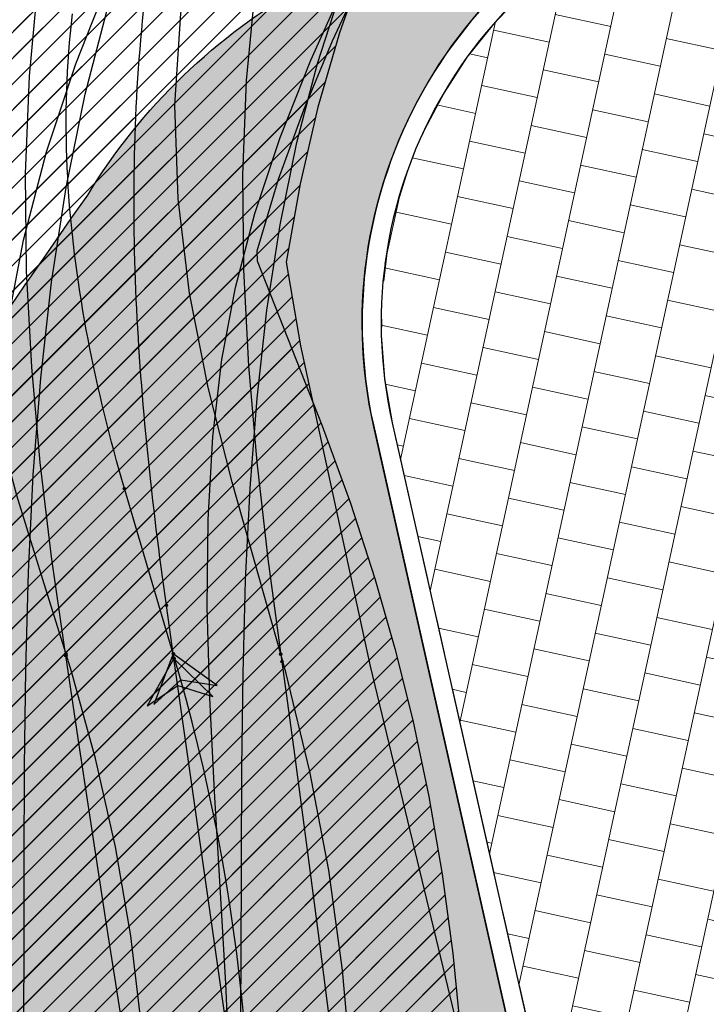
# Model space of a CAD drawing. Header units: metres. Extents: x 147454 to 148962, y 409264 to 410698.
# Tile 26 of 36: x 147503.57 to 147510.82, y 410649.74 to 410660.14. Entities that reach past the tile are written whole.
import ezdxf

# ---------------------------------------------------------------- set-up
doc = ezdxf.new("R2010")
doc.units = ezdxf.units.M
doc.linetypes.add('VH-TROTTOIRBAND_180-200', pattern=[20, 10, -2, 2, -2, 2, -2])
doc.layers.get('0').update_dxf_attribs({"color": 151})
doc.layers.get('Defpoints').update_dxf_attribs({"color": 171})
doc.layers.add('B-WE-VH-VERHARDING_TEGEL-A-500', color=252, linetype='Continuous', lineweight=18)
for name, color, linetype in [('RIJCURVES', 7, 'Continuous'), ('T-WE-VH-KANTOPSLUITING_TROTTOIRBAND_180 200-G', 210, 'VH-TROTTOIRBAND_180-200'), ('T-WE-VH-KANTVERHARDING-G', 210, 'Continuous'), ('T-WE-VH-VERHARDING-O', 252, 'Continuous')]:
    doc.layers.add(name, color=color, linetype=linetype)
doc.layers.add('T-WE-VH-FASE-1B', color=7, linetype='Continuous', true_color=0x007f00)
pattern_1 = [(45, (0, 0), (-0.1368591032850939, 0.1368591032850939), [])]

# ---------------------------------------------------------------- blocks, each defined once
blk = doc.blocks.new('*U42')
at = {"color": 2, "linetype": 'Continuous', "ltscale": 1.524}
blk.add_circle((0, 0), 0.0127, dxfattribs=at)
blk = doc.blocks.new('*U44')
at = {"color": 2, "linetype": 'Continuous', "ltscale": 1.524}
blk.add_circle((0, 0), 0.0127, dxfattribs=at)
blk = doc.blocks.new('*U49')
at = {"color": 2, "linetype": 'Continuous', "ltscale": 1.524}
blk.add_circle((0, 0), 0.0127, dxfattribs=at)
blk = doc.blocks.new('*U51')
at = {"color": 2, "linetype": 'Continuous', "ltscale": 1.524}
blk.add_circle((0, 0), 0.0127, dxfattribs=at)
blk = doc.blocks.new('*U65')
at = {"color": 4, "linetype": 'Continuous', "ltscale": 1.524, "flags": 128}
blk.add_lwpolyline([(147507.2075674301, 410660.6411591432), (147506.8697637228, 410659.9152574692), (147506.5669232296, 410659.1867294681), (147506.301710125, 410658.4524777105), (147506.0751340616, 410657.6970591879), (147506.0767146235, 410657.5932943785), (147506.7633304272, 410655.8492668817), (147507.0630952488, 410655.0334900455), (147507.3217516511, 410654.2375980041), (147507.533435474, 410653.4969437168), (147507.7217056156, 410652.740068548), (147507.8919462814, 410651.933544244), (147508.0336684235, 410651.1134819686), (147508.1463635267, 410650.2761092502), (147508.2289834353, 410649.4149984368)], dxfattribs=at)
blk = doc.blocks.new('*U89')
at = {"color": 6, "linetype": 'Continuous', "ltscale": 1.524}
blk.add_circle((0, 0), 0.0127, dxfattribs=at)
blk = doc.blocks.new('*U90')
blk.add_hatch(color=4).paths.add_polyline_path([(0, 0), (-0.2051533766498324, -0.535818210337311), (0.08171317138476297, -0.2749913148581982), (0.4644630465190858, -0.3368429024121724)])
at = {"color": 4, "linetype": 'Continuous', "ltscale": 1.524, "flags": 128}
blk.add_lwpolyline([(0, 0), (-0.2051533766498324, -0.535818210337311), (0.08171317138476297, -0.2749913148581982), (0.4644630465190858, -0.3368429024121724)], close=True, dxfattribs=at)
blk = doc.blocks.new('*U91')
at = {"color": 6, "linetype": 'Continuous', "ltscale": 1.524}
blk.add_circle((0, 0), 0.0127, dxfattribs=at)
blk = doc.blocks.new('*U92')
at = {"color": 6, "linetype": 'Continuous', "ltscale": 1.524}
blk.add_circle((0, 0), 0.0127, dxfattribs=at)
blk = doc.blocks.new('*U93')
at = {"color": 6, "linetype": 'Continuous', "ltscale": 1.524}
blk.add_circle((0, 0), 0.0127, dxfattribs=at)
blk = doc.blocks.new('*U8')
at = {"transparency": 33554585}
h = blk.add_hatch(dxfattribs=at)
h.set_pattern_fill('LINE', color=3, scale=0.06096, angle=45, style=0)
h.set_pattern_definition(pattern_1)
h.paths.add_polyline_path([(147499.4894944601, 410668.8264471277), (147496.5814109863, 410662.241538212), (147495.1608108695, 410658.9359694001), (147493.0984251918, 410654.002131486), (147492.4639210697, 410652.3582245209), (147491.9245652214, 410650.7830285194), (147491.4280813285, 410649.1300281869), (147491.0090924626, 410647.5240356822), (147490.6610398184, 410646.0153483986), (147490.3427276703, 410644.4453430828), (147490.2232472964, 410643.6604558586), (147490.1586707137, 410642.8840169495), (147490.1558628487, 410642.5045203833), (147490.174560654, 410642.1350098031), (147490.2691010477, 410641.4360032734), (147490.4248718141, 410640.8031176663), (147490.6225492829, 410640.2447628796), (147490.8560202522, 410639.7386537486), (147491.1329236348, 410639.2572582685), (147491.4526968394, 410638.8019039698), (147491.8117633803, 410638.3780449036), (147492.2079012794, 410637.9885249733), (147492.6371212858, 410637.6375984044), (147493.0935528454, 410637.3292786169), (147493.5578264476, 410637.0730144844), (147494.0589922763, 410636.8524109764), (147494.5770718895, 410636.6789027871), (147495.1051365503, 410636.5542100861), (147495.6441904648, 410636.4779073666), (147496.1869807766, 410636.4512523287), (147496.7289985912, 410636.4744137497), (147497.2657348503, 410636.547001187), (147497.7927480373, 410636.6682162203), (147498.3056843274, 410636.8369117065), (147498.800275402, 410637.0516324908), (147499.277451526, 410637.3134647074), (147499.7229324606, 410637.6143154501), (147500.1384627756, 410637.9541287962), (147500.5015161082, 410638.3095868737), (147500.8487973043, 410638.7161320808), (147501.1587406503, 410639.1547249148), (147501.4358937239, 410639.6371905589), (147501.8944898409, 410640.6012479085), (147502.1468418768, 410641.2062985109), (147502.3681689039, 410641.7965814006), (147502.5754694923, 410642.4171849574), (147502.7587597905, 410643.042420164), (147502.9213257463, 410643.6843988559), (147503.0617424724, 410644.3433878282), (147503.1787553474, 410645.0195571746), (147503.2721645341, 410645.725099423), (147503.342403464, 410646.5125134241), (147503.378102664, 410647.2638886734), (147503.3866363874, 410648.0672153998), (147503.3578006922, 410648.8815796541), (147502.9262857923, 410652.3067258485), (147502.7372511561, 410654.0890467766), (147502.7187536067, 410654.4966543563), (147502.7194051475, 410654.9685935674), (147502.7422828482, 410655.4431574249), (147502.9047807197, 410656.7536601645), (147502.6264976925, 410661.4421732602), (147502.6374052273, 410661.953971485), (147502.6796415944, 410662.4469759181), (147502.7505763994, 410662.9189136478), (147502.8491190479, 410663.3786763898), (147502.9759419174, 410663.8294806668), (147503.1304932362, 410664.2705162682), (147503.3124199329, 410664.7007392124), (147503.5212416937, 410665.1185849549), (147503.7559130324, 410665.5215713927), (147504.0154715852, 410665.9083285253), (147504.2989944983, 410666.2776525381), (147504.6056486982, 410666.6283903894), (147504.9353649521, 410666.9599552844), (147507.7744675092, 410669.4205150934), (147510.4920164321, 410671.8336222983), (147513.0816973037, 410674.2382104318), (147515.6880007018, 410676.7576512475), (147516.9770344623, 410678.0339235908), (147519.3533441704, 410680.7268292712), (147521.7086286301, 410683.3559188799), (147524.1472912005, 410686.0192231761), (147526.6150106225, 410688.6554780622), (147529.1115535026, 410691.2644377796), (147531.6364773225, 410693.8456691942), (147534.1154873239, 410696.3256499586), (147535.9113760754, 410698.0896138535), (147537.7462760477, 410696.3188394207), (147530.3593827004, 410688.663681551), (147527.8911149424, 410686.0684078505), (147525.451493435, 410683.446165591), (147523.0409223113, 410680.7973984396), (147520.7121399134, 410678.18201775), (147518.376451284, 410675.5010661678), (147516.0626467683, 410672.7860252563), (147512.7171342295, 410668.7516004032), (147511.6810338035, 410667.4569370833), (147510.6492457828, 410666.106732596), (147509.6788460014, 410664.7589275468), (147508.7885911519, 410663.4257960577), (147507.9613837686, 410662.0604908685), (147507.5738725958, 410661.3583196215), (147507.2075674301, 410660.6411591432), (147506.8697637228, 410659.9152574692), (147506.5669232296, 410659.1867294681), (147506.301710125, 410658.4524777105), (147506.0751340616, 410657.6970591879), (147506.0767146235, 410657.5932943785), (147506.7633304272, 410655.8492668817), (147507.0630952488, 410655.0334900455), (147507.3217516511, 410654.2375980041), (147507.533435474, 410653.4969437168), (147507.7217056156, 410652.740068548), (147507.8919462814, 410651.933544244), (147508.0336684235, 410651.1134819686), (147508.1463635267, 410650.2761092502), (147508.2289834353, 410649.4149984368), (147508.2796593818, 410648.5151812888), (147508.3030170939, 410647.3580041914), (147508.6381174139, 410646.4696948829), (147508.7933040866, 410645.9759542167), (147508.9309460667, 410645.4677628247), (147509.1374923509, 410644.4769801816), (147509.2638488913, 410643.5036483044), (147509.3170801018, 410642.4862860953), (147509.3126264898, 410641.9555140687), (147509.2884249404, 410641.4459531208), (147509.2407547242, 410640.9015239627), (147509.1703479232, 410640.3600147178), (147509.0769384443, 410639.8205885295), (147508.8467648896, 410638.8409492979), (147508.5884641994, 410638.0143821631), (147508.2745642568, 410637.2033805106), (147507.9341227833, 410636.4683426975), (147507.5145118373, 410635.6974278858), (147506.9903133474, 410634.8785628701), (147506.6501132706, 410634.4109646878), (147506.2785659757, 410633.9457639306), (147505.8861093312, 410633.4980915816), (147505.4737852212, 410633.0686874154), (147505.0535090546, 410632.6691632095), (147504.6386490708, 410632.3074930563), (147504.1727289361, 410631.9360787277), (147503.690401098, 410631.5863790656), (147503.1926082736, 410631.2592514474), (147502.6806661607, 410630.9551266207), (147502.2244861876, 410630.7100019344), (147501.6900309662, 410630.4517416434), (147501.1443968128, 410630.2178750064), (147500.588582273, 410630.0092082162), (147500.0238029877, 410629.8260498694), (147499.4512455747, 410629.6687432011), (147498.8720484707, 410629.5378618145), (147498.2875049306, 410629.4333015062), (147497.69875622, 410629.355769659), (147497.1070985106, 410629.3050021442), (147496.5137456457, 410629.2813314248), (147495.9199495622, 410629.2847967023), (147495.3269476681, 410629.3151878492), (147494.7360131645, 410629.3728608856), (147494.1483453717, 410629.4572192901), (147493.5652255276, 410629.5684433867), (147492.987850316, 410629.7061029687), (147492.3750494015, 410629.8832359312), (147491.8113987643, 410630.0755527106), (147491.257436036, 410630.2935028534), (147490.7142113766, 410630.5363047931), (147490.1830362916, 410630.8037888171), (147489.6997246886, 410631.0743544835), (147489.1942387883, 410631.3877932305), (147488.7038279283, 410631.7236972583), (147488.2296411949, 410632.0815232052), (147487.7726727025, 410632.4604763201), (147487.3795360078, 410632.8162822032), (147486.9737683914, 410633.2480528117), (147486.6243503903, 410633.7293285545), (147486.3394538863, 410634.2569672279), (147486.2240465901, 410634.5371624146), (147486.1281916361, 410634.8275941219), (147486.05332404, 410635.1278748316), (147486.0010825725, 410635.4400960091), (147485.974152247, 410635.7665271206), (147485.9762217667, 410636.1063759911), (147486.1666110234, 410638.6118766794), (147486.3110594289, 410640.759822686), (147486.3969363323, 410641.7637152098), (147486.6185131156, 410643.6675017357), (147486.9503429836, 410645.7508079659), (147488.3511950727, 410649.345927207), (147490.3758403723, 410654.4026613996), (147491.7856056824, 410657.7595176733), (147497.1871006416, 410669.9247695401), (147499.4894944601, 410668.8264471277), (147499.4894944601, 410668.8264471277)], flags=16)
h.paths.add_polyline_path([(147536.8288260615, 410697.2042266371), (147536.6958754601, 410697.3295807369), (147536.6830159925, 410697.3410277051), (147536.5946797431, 410697.4165772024), (147536.5025106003, 410697.4873999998), (147536.4067611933, 410697.5533019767), (147536.3834593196, 410697.5682508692), (147536.3359437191, 410697.5942426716), (147536.287024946, 410697.6174861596), (147536.2368618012, 410697.6379058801), (147536.1856171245, 410697.6554355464), (147536.133457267, 410697.6700182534), (147536.0805515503, 410697.6816066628), (147536.0228772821, 410697.6941858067), (147535.9643491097, 410697.701867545), (147535.9053821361, 410697.7045973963), (147535.8463945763, 410697.7023559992), (147535.7878047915, 410697.6951592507), (147535.7300283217, 410697.6830581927), (147535.6734749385, 410697.6661386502), (147535.626505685, 410697.6446103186), (147535.5817421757, 410697.6188070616), (147535.5395724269, 410697.5889525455), (147535.5003619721, 410697.5553055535), (147535.4922047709, 410697.5474835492), (147535.4841883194, 410697.5395173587), (147534.5573261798, 410696.5791300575), (147534.4318784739, 410696.5577334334), (147533.6113104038, 410695.7074561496), (147533.5943836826, 410695.5812949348), (147529.4633785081, 410691.3006949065), (147529.3755348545, 410691.3182858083), (147528.5549713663, 410690.468000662), (147528.5756775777, 410690.3808474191), (147526.9416844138, 410688.6877009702), (147526.9018123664, 410688.6460064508), (147526.8672000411, 410688.5998523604), (147526.8383419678, 410688.5498981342), (147526.8156504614, 410688.4968575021), (147526.7994497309, 410688.4414882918), (147526.7899712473, 410688.384581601), (147526.7873504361, 410688.3269504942), (147526.7916247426, 410688.2694183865), (147526.802733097, 410688.2128072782), (147526.8205167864, 410688.1579260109), (147526.8447217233, 410688.1055587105), (147526.8750020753, 410688.0564535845), (147526.9109252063, 410688.0113122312), (147527.4526554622, 410687.4885142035), (147527.9943857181, 410686.9657161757), (147528.040775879, 410686.9314208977), (147528.09092666, 410686.9029057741), (147528.1441215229, 410686.8805782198), (147528.1996004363, 410686.864757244), (147528.2565707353, 410686.8556688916), (147528.3142184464, 410686.853443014), (147528.3717199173, 410686.8581114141), (147528.4282535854, 410686.869607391), (147528.4830117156, 410686.8877666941), (147528.5352119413, 410686.9123298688), (147528.5841084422, 410686.9429459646), (147528.6290026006, 410686.9791775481), (147528.6692529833, 410687.0205069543), (147530.3032272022, 410688.7136716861), (147530.3910616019, 410688.696077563), (147531.2116314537, 410689.5463565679), (147531.1909281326, 410689.6335191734), (147535.3219309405, 410693.9141214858), (147535.4474104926, 410693.9355235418), (147536.267972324, 410694.7858068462), (147536.2848947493, 410694.9119360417), (147537.2117173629, 410695.8723614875), (147537.2193934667, 410695.8806561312), (147537.2269204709, 410695.8890863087), (147537.2591519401, 410695.9294683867), (147537.2874881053, 410695.9726730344), (147537.3116833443, 410696.0183257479), (147537.3315279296, 410696.0660308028), (147537.3464258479, 410696.1231500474), (147537.3564648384, 410696.1813202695), (147537.3615737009, 410696.2401289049), (147537.3617162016, 410696.2991588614), (147537.3568913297, 410696.3579914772), (147537.3471333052, 410696.4162094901), (147537.3325113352, 410696.4733999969), (147537.3190490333, 410696.5258601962), (147537.3026208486, 410696.5774685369), (147537.2832801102, 410696.6280574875), (147537.2610896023, 410696.6774628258), (147537.23612136, 410696.7255241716), (147537.2084564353, 410696.7720855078), (147537.1326155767, 410696.8760979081), (147537.051435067, 410696.9759985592), (147536.9651374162, 410697.0715136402), (147536.8739591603, 410697.1623813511), (147536.8322210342, 410697.200950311), (147536.8305470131, 410697.2026127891)], is_closed=False, flags=8)
h.paths.add_polyline_path([(147492.8740041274, 410657.0689217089), (147493.0418601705, 410656.9967146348), (147493.0578635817, 410656.9903672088), (147493.1667399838, 410656.9496615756), (147493.2775975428, 410656.9147098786), (147493.3901324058, 410656.8856079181), (147493.4171460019, 410656.8795488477), (147493.4706913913, 410656.8714126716), (147493.5246132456, 410656.8663392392), (147493.5787365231, 410656.8643450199), (147493.6328855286, 410656.8654364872), (147493.6868844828, 410656.8696100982), (147493.740558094, 410656.8768523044), (147493.7990510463, 410656.8847977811), (147493.8566680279, 410656.8976367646), (147493.9130003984, 410656.9152781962), (147493.9676486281, 410656.9375969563), (147494.0202251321, 410656.9644347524), (147494.0703570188, 410656.995601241), (147494.1176887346, 410657.0308753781), (147494.1544372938, 410657.0671951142), (147494.1876487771, 410657.1067751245), (147494.2170353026, 410657.1492723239), (147494.2423421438, 410657.1943183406), (147494.2473251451, 410657.2044619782), (147494.2521265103, 410657.2146928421), (147494.7937811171, 410658.4345401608), (147494.904301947, 410658.4976281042), (147495.3838288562, 410659.5776083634), (147495.3564995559, 410659.7019316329), (147497.7705832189, 410665.1389290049), (147497.8591363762, 410665.1525041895), (147498.3386562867, 410666.232490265), (147498.2893391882, 410666.3072716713), (147499.2442210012, 410668.4578249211), (147499.2673917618, 410668.5106579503), (147499.2840930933, 410668.5658782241), (147499.2940863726, 410668.6226967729), (147499.2972288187, 410668.6803017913), (147499.2934755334, 410668.7378702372), (147499.2828801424, 410668.794579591), (147499.2655940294, 410668.8496196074), (147499.2418641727, 410668.9022038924), (147499.2120296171, 410668.9515811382), (147499.1765166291, 410668.9970458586), (147499.1358326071, 410669.0379484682), (147499.0905588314, 410669.0737045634), (147499.0413421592, 410669.1038032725), (147498.3532644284, 410669.4093167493), (147497.6651866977, 410669.7148302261), (147497.6098532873, 410669.7311528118), (147497.5529676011, 410669.7407565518), (147497.4953424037, 410669.7435042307), (147497.4378010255, 410669.7393565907), (147497.3811655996, 410669.7283728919), (147497.3262453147, 410669.7107100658), (147497.2738248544, 410669.6866204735), (147497.2246531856, 410669.6564482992), (147497.1794328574, 410669.6206246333), (147497.1388099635, 410669.5796613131), (147497.1033649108, 410669.5341436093), (147497.073604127, 410669.4847218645), (147497.0499528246, 410669.4321022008), (147496.0950950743, 410667.2815382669), (147496.0065495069, 410667.2679692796), (147495.5270215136, 410666.1879867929), (147495.5763391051, 410666.1131956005), (147493.1622584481, 410660.6761968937), (147493.0517095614, 410660.6130929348), (147492.5721905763, 410659.5331091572), (147492.5995129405, 410659.4088174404), (147492.0579085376, 410658.1889478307), (147492.0535394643, 410658.1785250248), (147492.0493569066, 410658.1680259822), (147492.0329144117, 410658.119044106), (147492.021098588, 410658.0687453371), (147492.014011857, 410658.0175656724), (147492.0117156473, 410657.9659487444), (147492.017292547, 410657.9071826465), (147492.0277943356, 410657.8490941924), (147492.0431465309, 410657.7920953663), (147492.0632402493, 410657.7365904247), (147492.087932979, 410657.6829730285), (147492.1170495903, 410657.6316234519), (147492.1503835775, 410657.5829058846), (147492.1810071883, 410657.5382348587), (147492.2141252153, 410657.4953804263), (147492.2496301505, 410657.4544817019), (147492.2874067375, 410657.4156714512), (147492.3273323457, 410657.3790756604), (147492.369277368, 410657.3448131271), (147492.4761681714, 410657.2730860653), (147492.586666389, 410657.2070515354), (147492.7004691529, 410657.1468905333), (147492.8172645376, 410657.0927679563), (147492.8696920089, 410657.0708363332), (147492.8718343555, 410657.0698481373)], is_closed=False, flags=8)
at = {"color": 6, "linetype": 'Continuous', "ltscale": 1.524}
blk.add_line((147505.1915337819, 410653.4422501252), (147504.6760422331, 410655.1872345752), dxfattribs=at)
at = {"color": 2, "linetype": 'Continuous', "ltscale": 1.524, "flags": 128}
for points in [[(147504.0586982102, 410653.4388364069), (147503.827230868, 410654.1814720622), (147503.5397495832, 410655.1141699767), (147503.2782068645, 410656.0831712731), (147503.0777082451, 410657.0782993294), (147502.9518388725, 410658.0992319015), (147502.9153458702, 410659.141193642), (147502.9831691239, 410660.1955756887), (147503.1695790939, 410661.2493692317), (147503.4870209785, 410662.284793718), (147503.9446918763, 410663.2792420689), (147504.5469296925, 410664.2056716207), (147505.2567932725, 410665.0324822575), (147505.9705005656, 410665.8256073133), (147506.6854664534, 410666.6108561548), (147507.4007388, 410667.3890570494), (147508.1156563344, 410668.1610564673), (147508.8297851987, 410668.9276629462), (147509.5428623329, 410669.6896170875), (147510.2547486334, 410670.4475789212), (147510.9653920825, 410671.2021259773)], [(147506.3266825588, 410653.4378523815), (147506.099500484, 410654.2477780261), (147505.8137781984, 410655.2554194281), (147505.5590840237, 410656.2542710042), (147505.3636490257, 410657.2535037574), (147505.2418318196, 410658.2495922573), (147505.2073330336, 410659.2373594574), (147505.2729067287, 410660.2083011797), (147505.4495541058, 410661.1501909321), (147505.7455243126, 410662.0469258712), (147506.1651641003, 410662.8787038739), (147506.7076988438, 410663.6226136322), (147507.3676187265, 410664.2910469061), (147508.0515931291, 410664.9685838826), (147508.7338334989, 410665.6535043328), (147509.4153600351, 410666.3450487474), (147510.0969034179, 410667.0424417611), (147510.7789614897, 410667.7449409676), (147511.4618528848, 410668.4518635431)], [(147504.8659934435, 410645.9809122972), (147504.91436201, 410646.6481792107), (147504.9428496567, 410647.6034213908), (147504.9235092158, 410648.5588697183), (147504.8563938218, 410649.5121339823), (147504.7416755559, 410650.460829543), (147504.5796450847, 410651.4025832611), (147504.3707109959, 410652.3350394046), (147504.1153988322, 410653.2558655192), (147504.0588254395, 410653.4384318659)], [(147506.9601382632, 410645.1101014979), (147507.0375495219, 410645.8508796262), (147507.1030655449, 410646.9128441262), (147507.115412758, 410647.9767802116), (147507.0745554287, 410649.0400244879), (147506.9805915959, 410650.0999151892), (147506.8337527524, 410651.1537988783), (147506.6344032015, 410652.1990371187), (147506.3830390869, 410653.2330131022), (147506.3265773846, 410653.4382284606)]]:
    blk.add_lwpolyline(points, dxfattribs=at)
at = {"color": 3, "linetype": 'Continuous', "ltscale": 1.524, "flags": 128}
for points in [[(147503.4533307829, 410646.2802806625), (147503.4962479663, 410646.9952315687), (147503.5146988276, 410647.9094301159), (147503.4981881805, 410648.857680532), (147503.4552463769, 410649.836235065), (147503.3968448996, 410650.8378600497), (147503.3354127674, 410651.8553905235), (147503.284205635, 410652.8813466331), (147503.2565959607, 410653.9075044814), (147503.2652831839, 410654.9244946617), (147503.3214330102, 410655.9215114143), (147503.4337731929, 410656.8862168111), (147503.6089731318, 410657.8137976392), (147503.8539937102, 410658.7444867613), (147504.1631975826, 410659.6772811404), (147504.5288615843, 410660.6052201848)], [(147505.7406647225, 410646.0928548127), (147505.789032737, 410646.894419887), (147505.8096946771, 410647.9050653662), (147505.7920746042, 410648.9291653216), (147505.7471085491, 410649.9562049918), (147505.6875463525, 410650.9782589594), (147505.6265963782, 410651.9876881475), (147505.5772225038, 410652.9767334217), (147505.5514048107, 410653.9371244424), (147505.5593705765, 410654.8597796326), (147505.6088151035, 410655.7346741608), (147505.7041514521, 410656.5509444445), (147505.8486289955, 410657.3128319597), (147506.0551049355, 410658.0947680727), (147506.3220046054, 410658.8984504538), (147506.6441204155, 410659.7148803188), (147507.0157178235, 410660.5373942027)]]:
    blk.add_lwpolyline(points, dxfattribs=at)
at = {"color": 6, "linetype": 'Continuous', "ltscale": 1.524, "flags": 128}
blk.add_lwpolyline([(147504.6760422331, 410655.1872345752), (147504.6479676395, 410655.2848786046), (147504.620370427, 410655.3826586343), (147504.5932637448, 410655.4805757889), (147504.5666608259, 410655.5786310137), (147504.5405749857, 410655.6768250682), (147504.5150196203, 410655.7751585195), (147504.4900082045, 410655.873631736), (147504.4655542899, 410655.9722448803), (147504.4416715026, 410656.0709979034), (147504.4183735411, 410656.1698905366), (147504.395674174, 410656.2689222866), (147504.3735872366, 410656.368092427), (147504.3521266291, 410656.467399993), (147504.3313063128, 410656.5668437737), (147504.3111403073, 410656.6664223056), (147504.2916426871, 410656.7661338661), (147504.272827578, 410656.8659764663), (147504.2547091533, 410656.9659478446), (147504.2373016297, 410657.0660454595), (147504.2206192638, 410657.1662664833), (147504.2046763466, 410657.2666077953), (147504.1894872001, 410657.3670659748), (147504.1750661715, 410657.4676372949), (147504.1614276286, 410657.5683177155), (147504.1485859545, 410657.669102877), (147504.1365555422, 410657.7699880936), (147504.1253507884, 410657.8709683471), (147504.114986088, 410657.9720382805), (147504.1054758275, 410658.0731921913), (147504.0968343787, 410658.1744240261), (147504.089076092, 410658.2757273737), (147504.0822152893, 410658.3770954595), (147504.0762662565, 410658.4785211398), (147504.0712432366, 410658.5799968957), (147504.0671604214, 410658.6815148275), (147504.0640319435, 410658.7830666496), (147504.0618718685, 410658.8846436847), (147504.0606941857, 410658.986236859), (147504.0605127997, 410659.087836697), (147504.0613415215, 410659.1894333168), (147504.0631940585, 410659.2910164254), (147504.0660840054, 410659.3925753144), (147504.0700248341, 410659.4940988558), (147504.0750298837, 410659.595575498), (147504.0811123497, 410659.6969932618), (147504.0882852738, 410659.7983397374), (147504.0965615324, 410659.8996020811), (147504.105953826, 410660.0007670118), (147504.1164746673, 410660.1018208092), (147504.1281363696, 410660.2027493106)], dxfattribs=at)
at = {"color": 6, "linetype": 'Continuous', "ltscale": 1.524}
blk.add_arc((147485.8437910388, 410647.6931033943), 20.18385090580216, 353.9036322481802, 16.54922159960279, dxfattribs=at)
for name, p in [('*U65', (0, 0)), ('*U49', (147504.0586982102, 410653.4388364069)), ('*U42', (147504.0588254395, 410653.4384318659)), ('*U44', (147506.3265773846, 410653.4382284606)), ('*U51', (147506.3266825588, 410653.4378523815)), ('*U90', (147505.1915337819, 410653.4422501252))]:
    blk.add_blockref(name, p)
for name, p, rotation in [('*U92', (147504.6760422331, 410655.1872345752), 106.4578393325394), ('*U93', (147504.6760422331, 410655.1872345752), 106.0409921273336), ('*U89', (147505.1915337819, 410653.4422501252), 106.5492215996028), ('*U91', (147505.1915337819, 410653.4422501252), 106.4578393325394)]:
    blk.add_blockref(name, p, dxfattribs=dict(rotation=rotation))
blk = doc.blocks.new('*U119')
at = {"color": 2, "linetype": 'Continuous', "ltscale": 1.524}
blk.add_circle((0, 0), 0.0127, dxfattribs=at)
blk = doc.blocks.new('*U121')
at = {"color": 2, "linetype": 'Continuous', "ltscale": 1.524}
blk.add_circle((0, 0), 0.0127, dxfattribs=at)
blk = doc.blocks.new('*U126')
at = {"color": 2, "linetype": 'Continuous', "ltscale": 1.524}
blk.add_circle((0, 0), 0.0127, dxfattribs=at)
blk = doc.blocks.new('*U128')
at = {"color": 2, "linetype": 'Continuous', "ltscale": 1.524}
blk.add_circle((0, 0), 0.0127, dxfattribs=at)
blk = doc.blocks.new('*U142')
at = {"color": 4, "linetype": 'Continuous', "ltscale": 1.524, "flags": 128}
blk.add_lwpolyline([(147511.5170483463, 410667.603708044), (147510.5020680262, 410666.3119242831), (147509.5471251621, 410664.9913172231), (147509.0954511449, 410664.3161328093), (147508.6645293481, 410663.6300466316), (147508.2573464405, 410662.9323452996), (147507.8772452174, 410662.2216576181), (147507.5257405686, 410661.4907939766), (147507.2170140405, 410660.758779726), (147506.947671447, 410660.0021881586), (147506.7205382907, 410659.2167041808), (147506.5337731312, 410658.4073320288), (147506.3842009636, 410657.5787522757), (147506.5358701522, 410656.6950239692), (147507.2735984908, 410653.3115747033), (147509.0037262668, 410646.1343518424), (147509.2233203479, 410645.17188438), (147509.4075819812, 410644.2280173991), (147509.5224100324, 410643.2799460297), (147509.5675651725, 410642.3341741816), (147509.5442969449, 410641.3965454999), (147509.4524958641, 410640.4537303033), (147509.2904581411, 410639.509709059), (147509.0644872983, 410638.5877184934)], dxfattribs=at)
blk = doc.blocks.new('*U162')
at = {"color": 6, "linetype": 'Continuous', "ltscale": 1.524}
blk.add_circle((0, 0), 0.0127, dxfattribs=at)
blk = doc.blocks.new('*U163')
blk.add_hatch(color=4).paths.add_polyline_path([(0, 0), (-0.2815769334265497, -0.4999034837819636), (0.04046597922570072, -0.2840066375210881), (0.4099922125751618, -0.4013669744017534)])
at = {"color": 4, "linetype": 'Continuous', "ltscale": 1.524, "flags": 128}
blk.add_lwpolyline([(0, 0), (-0.2815769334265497, -0.4999034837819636), (0.04046597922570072, -0.2840066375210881), (0.4099922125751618, -0.4013669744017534)], close=True, dxfattribs=at)
blk = doc.blocks.new('*U164')
at = {"color": 6, "linetype": 'Continuous', "ltscale": 1.524}
blk.add_circle((0, 0), 0.0127, dxfattribs=at)
blk = doc.blocks.new('*U165')
at = {"color": 6, "linetype": 'Continuous', "ltscale": 1.524}
blk.add_circle((0, 0), 0.0127, dxfattribs=at)
blk = doc.blocks.new('*U166')
at = {"color": 6, "linetype": 'Continuous', "ltscale": 1.524}
blk.add_circle((0, 0), 0.0127, dxfattribs=at)
blk = doc.blocks.new('*U101')
at = {"transparency": 33554585}
h = blk.add_hatch(dxfattribs=at)
h.set_pattern_fill('LINE', color=3, scale=0.06096, angle=45, style=0)
h.set_pattern_definition(pattern_1)
h.paths.add_polyline_path([(147499.4708271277, 410668.7886565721), (147497.1901193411, 410663.9000776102), (147496.4590731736, 410662.2686227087), (147495.7501349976, 410660.6299698), (147495.0622617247, 410658.9817068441), (147494.3999348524, 410657.3350759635), (147493.7566586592, 410655.6741652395), (147493.1380988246, 410654.0137346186), (147491.998330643, 410650.7805861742), (147491.4642703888, 410649.1232004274), (147491.2308265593, 410648.3174182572), (147491.0179468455, 410647.5010050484), (147490.8348343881, 410646.6913111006), (147490.6857375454, 410645.8913682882), (147490.5737810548, 410645.1003665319), (147490.50250771, 410644.32222159), (147490.4746967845, 410643.5600065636), (147490.4926502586, 410642.8173534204), (147490.5579893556, 410642.0983627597), (147490.6715835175, 410641.40729597), (147490.833721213, 410640.7494101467), (147491.0449957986, 410640.1265622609), (147491.306281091, 410639.5418323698), (147491.6172316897, 410639.0020369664), (147491.9722937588, 410638.5123902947), (147492.3633098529, 410638.0750798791), (147492.7854470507, 410637.6881211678), (147493.2270637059, 410637.3557154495), (147493.6855317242, 410637.073525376), (147494.1477623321, 410636.8438836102), (147494.6463696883, 410636.6499868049), (147495.1586095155, 410636.50326033), (147495.6850130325, 410636.4036460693), (147496.2180916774, 410636.3528979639), (147496.7533184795, 410636.3513946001), (147497.2861477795, 410636.3991400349), (147497.8120447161, 410636.4957108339), (147498.3317610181, 410636.6418557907), (147498.8303766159, 410636.8333076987), (147499.3089981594, 410637.0696419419), (147499.7421809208, 410637.3339931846), (147500.1709486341, 410637.6510713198), (147500.5672247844, 410638.0041861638), (147500.9304229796, 410638.3925656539), (147501.2600449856, 410638.8167257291), (147501.556747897, 410639.2729968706), (147501.8257700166, 410639.7595533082), (147502.060010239, 410640.2517593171), (147502.2765314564, 410640.7775983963), (147502.4830931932, 410641.3598980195), (147502.6676070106, 410641.9684915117), (147502.830324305, 410642.5989039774), (147502.9724030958, 410643.2513393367), (147503.0950080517, 410643.9255619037), (147503.2005742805, 410644.6337497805), (147503.2891070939, 410645.378269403), (147503.4118450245, 410646.9378874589), (147503.4691585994, 410648.5082368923), (147503.3292664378, 410653.7409728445), (147503.3432977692, 410655.5162412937), (147503.3835731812, 410656.4526624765), (147503.5011254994, 410657.8674473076), (147503.5067334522, 410660.8593245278), (147503.5361150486, 410661.9098934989), (147503.6410621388, 410662.9616694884), (147503.813430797, 410663.9398351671), (147504.0478630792, 410664.8611441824), (147504.3509287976, 410665.7591947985), (147504.7240263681, 410666.630721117), (147505.1675874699, 410667.4697262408), (147505.4155954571, 410667.8751816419), (147505.6811761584, 410668.2701117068), (147505.9640088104, 410668.6538617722), (147506.2639638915, 410669.0256362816), (147506.5809305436, 410669.3846800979), (147506.9147807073, 410669.7299832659), (147507.2652505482, 410670.060831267), (147507.6202903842, 410670.3667574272), (147510.5289519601, 410672.6199410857), (147511.9655884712, 410673.7602509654), (147514.6826962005, 410675.9929487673), (147517.4288435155, 410678.3471671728), (147518.0908675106, 410678.9665891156), (147518.7179596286, 410679.616730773), (147523.5239581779, 410684.8800370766), (147528.4178941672, 410690.1702107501), (147533.2798153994, 410695.3577555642), (147535.8721986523, 410698.0965246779), (147537.7370846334, 410696.3573581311), (147528.0258517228, 410685.9323730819), (147523.1596433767, 410680.6396027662), (147518.4043337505, 410675.3994846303), (147513.6906245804, 410670.1372042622), (147512.5553021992, 410668.843340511), (147511.5170483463, 410667.603708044), (147510.5020680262, 410666.3119242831), (147509.5471251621, 410664.9913172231), (147509.0954511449, 410664.3161328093), (147508.6645293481, 410663.6300466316), (147508.2573464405, 410662.9323452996), (147507.8772452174, 410662.2216576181), (147507.5257405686, 410661.4907939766), (147507.2170140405, 410660.758779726), (147506.947671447, 410660.0021881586), (147506.7205382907, 410659.2167041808), (147506.5337731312, 410658.4073320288), (147506.3842009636, 410657.5787522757), (147506.5358701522, 410656.6950239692), (147507.2735984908, 410653.3115747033), (147509.0037262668, 410646.1343518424), (147509.2233203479, 410645.17188438), (147509.4075819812, 410644.2280173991), (147509.5224100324, 410643.2799460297), (147509.5675651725, 410642.3341741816), (147509.5442969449, 410641.3965454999), (147509.4524958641, 410640.4537303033), (147509.2904581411, 410639.509709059), (147509.0644872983, 410638.5877184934), (147508.7684128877, 410637.6734122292), (147508.4445796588, 410636.869731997), (147507.9987647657, 410635.9589105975), (147507.7417503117, 410635.503842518), (147507.4614542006, 410635.051286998), (147507.1721788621, 410634.6236507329), (147506.843063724, 410634.177900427), (147506.4868207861, 410633.7363269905), (147506.1036900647, 410633.3017053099), (147505.6940342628, 410632.877358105), (147505.2290378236, 410632.4388216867), (147504.777088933, 410632.0511262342), (147504.307672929, 410631.6846011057), (147503.8220332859, 410631.3396796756), (147503.3210321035, 410631.0172997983), (147502.8565818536, 410630.7461378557), (147502.329510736, 410630.4685634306), (147501.7903719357, 410630.2151087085), (147501.2400853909, 410629.9867735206), (147500.6799777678, 410629.7836168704), (147500.1839002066, 410629.6273954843), (147499.6094509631, 410629.4731733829), (147499.0284919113, 410629.3452723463), (147498.4422420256, 410629.2438991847), (147497.8518888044, 410629.1695204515), (147497.2587070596, 410629.1219010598), (147496.6638999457, 410629.1016858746), (147496.0687308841, 410629.1084125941), (147495.4744430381, 410629.1424052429), (147494.8822764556, 410629.2034541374), (147494.2934593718, 410629.2913984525), (147493.7096921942, 410629.4081953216), (147493.0910670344, 410629.5755352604), (147492.5266660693, 410629.7688669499), (147491.9737733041, 410629.9986633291), (147491.4327433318, 410630.2648329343), (147490.9078315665, 410630.5656302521), (147490.4282306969, 410630.8808734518), (147489.9526159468, 410631.2366794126), (147489.4919841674, 410631.6275039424), (147489.0541503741, 410632.0480060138), (147488.6423990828, 410632.4950988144), (147488.2725183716, 410632.948308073), (147487.9386189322, 410633.4088793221), (147487.6142142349, 410633.9153232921), (147487.3228586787, 410634.4344378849), (147487.0642353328, 410634.9639248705), (147486.8379366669, 410635.5014853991), (147486.6433911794, 410636.0449762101), (147486.4798555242, 410636.5925361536), (147486.3461635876, 410637.1441645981), (147486.2417765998, 410637.6978812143), (147486.1659243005, 410638.2516881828), (147486.1177287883, 410638.8038401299), (147486.0961886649, 410639.3528724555), (147486.1002908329, 410639.899655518), (147486.1291776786, 410640.4429308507), (147486.1818918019, 410640.981363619), (147486.2573925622, 410641.5138299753), (147486.3546607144, 410642.0394110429), (147486.472399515, 410642.5568052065), (147487.5746568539, 410646.4125110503), (147488.1239394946, 410648.2366560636), (147488.6833597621, 410650.0079716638), (147489.2669945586, 410651.7740153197), (147489.8441806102, 410653.4474564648), (147490.4695711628, 410655.1873966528), (147491.1160704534, 410656.9066830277), (147491.4624195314, 410657.6986488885), (147493.7499401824, 410662.5840744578), (147495.2514295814, 410665.8881964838), (147496.0247399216, 410667.525143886), (147497.1871006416, 410669.9247695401), (147499.4708271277, 410668.7886565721), (147499.4708271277, 410668.7886565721)], flags=16)
h.paths.add_polyline_path([(147536.8046416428, 410697.2269414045), (147536.6695687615, 410697.3500057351), (147536.6565155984, 410697.3612313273), (147536.5669014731, 410697.4352605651), (147536.4735357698, 410697.5044983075), (147536.3766743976, 410697.5687547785), (147536.3531205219, 410697.5833033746), (147536.3051677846, 410697.6084795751), (147536.2558590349, 410697.630883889), (147536.2053543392, 410697.6504435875), (147536.1538176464, 410697.6670951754), (147536.1014162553, 410697.6807845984), (147536.0483202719, 410697.6914674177), (147535.9904395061, 410697.7030593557), (147535.9317886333, 410697.709740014), (147535.8727836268, 410697.711462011), (147535.8138429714, 410697.7082131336), (147535.7553846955, 410697.7000164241), (147535.6978234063, 410697.6869300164), (147535.6415673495, 410697.6690467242), (147535.5949727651, 410697.6467190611), (147535.5506566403, 410697.620154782), (147535.5090031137, 410697.5895841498), (147535.4703732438, 410697.555272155), (147535.4623508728, 410697.5473119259), (147535.4544716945, 410697.5392099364), (147534.5441531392, 410696.5631272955), (147534.4190893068, 410696.5395905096), (147533.6131680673, 410695.6754178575), (147533.5983992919, 410695.5489858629), (147529.541131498, 410691.1984320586), (147529.453000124, 410691.2145195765), (147528.6470836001, 410690.3503391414), (147528.6692758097, 410690.2635523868), (147527.0644486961, 410688.5427361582), (147527.0252948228, 410688.5003665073), (147526.9914760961, 410688.4536277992), (147526.9634757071, 410688.4031878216), (147526.9416937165, 410688.3497672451), (147526.9264413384, 410688.2941293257), (147526.917936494, 410688.2370690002), (147526.9163006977, 410688.1794015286), (147526.9215573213, 410688.1219508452), (147526.9336312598, 410688.0655377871), (147526.9523500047, 410688.0109683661), (147526.9774461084, 410687.9590222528), (147527.0085610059, 410687.9104416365), (147527.0452501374, 410687.8659206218), (147527.5958333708, 410687.3524544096), (147528.1464166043, 410686.8389881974), (147528.1933859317, 410686.8054905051), (147528.244016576, 410686.7778363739), (147528.2975851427, 410686.7564209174), (147528.3533262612, 410686.7415501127), (147528.41044352, 410686.7334364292), (147528.468120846, 410686.7321957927), (147528.5255341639, 410686.7378459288), (147528.5818631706, 410686.7503061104), (147528.6363030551, 410686.7693983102), (147528.6880759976, 410686.794849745), (147528.7364422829, 410686.8262967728), (147528.7807108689, 410686.8632900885), (147528.8202492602, 410686.9053011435), (147530.4250571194, 410688.6261353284), (147530.5131792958, 410688.6100444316), (147531.3191022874, 410689.4742188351), (147531.2969128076, 410689.5610150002), (147535.3541781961, 410693.9115710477), (147535.4792737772, 410693.9351138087), (147536.2851886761, 410694.7992923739), (147536.2999537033, 410694.9256922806), (147537.2102320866, 410695.9018123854), (147537.2177653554, 410695.9102369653), (147537.2251472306, 410695.9187945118), (147537.2566840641, 410695.959721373), (147537.2842779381, 410696.0034038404), (147537.3076896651, 410696.049463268), (147537.326716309, 410696.0975004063), (147537.3406361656, 410696.154865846), (147537.3496798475, 410696.2131990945), (147537.3537832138, 410696.2720864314), (147537.3529171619, 410696.3311102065), (147537.3470878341, 410696.3898518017), (147537.336336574, 410696.4478946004), (147537.3207396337, 410696.5048269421), (147537.3063830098, 410696.5570494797), (147537.2890754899, 410696.6083696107), (147537.268873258, 410696.6586207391), (147537.2458418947, 410696.7076397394), (147537.2200561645, 410696.7552674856), (147537.1915997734, 410696.8013493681), (147537.113992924, 410696.9040508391), (147537.0311174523, 410697.0025499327), (147536.9432005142, 410697.0965766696), (147536.8504830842, 410697.1858733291), (147536.8080920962, 410697.22372356), (147536.8063899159, 410697.2253571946)], is_closed=False, flags=8)
h.paths.add_polyline_path([(147492.6171087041, 410657.1579845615), (147492.7834832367, 410657.0824264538), (147492.7993561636, 410657.075759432), (147492.9073945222, 410657.0328789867), (147493.017529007, 410656.9957115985), (147493.1294577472, 410656.9643591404), (147493.1563444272, 410656.9577596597), (147493.2097159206, 410656.9485515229), (147493.2635252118, 410656.9423979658), (147493.3175976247, 410656.9393189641), (147493.3717576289, 410656.9393245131), (147493.4258294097, 410656.9424145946), (147493.4796374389, 410656.9485791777), (147493.5382779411, 410656.9553502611), (147493.5961407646, 410656.967031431), (147493.6528155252, 410656.9835398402), (147493.7079002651, 410657.0047584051), (147493.7610043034, 410657.0305366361), (147493.8117510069, 410657.0606917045), (147493.8597804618, 410657.0950097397), (147493.897249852, 410657.1305853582), (147493.9312482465, 410657.1694915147), (147493.9614809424, 410657.211390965), (147493.9876858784, 410657.2559205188), (147493.99287126, 410657.265962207), (147493.997876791, 410657.2760947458), (147494.5638807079, 410658.4848365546), (147494.6756442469, 410658.5456958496), (147495.1767285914, 410659.6158443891), (147495.1518974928, 410659.7406906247), (147497.6745088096, 410665.1281921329), (147497.7633163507, 410665.1399890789), (147498.2643938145, 410666.210143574), (147498.216586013, 410666.2858987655), (147499.2143949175, 410668.4168741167), (147499.2386203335, 410668.4692319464), (147499.2564254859, 410668.5241062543), (147499.2675559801, 410668.5807130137), (147499.2718527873, 410668.6382434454), (147499.269254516, 410668.6958755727), (147499.2597982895, 410668.7527859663), (147499.2436192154, 410668.8081615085), (147499.2209484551, 410668.8612110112), (147499.1921099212, 410668.9111765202), (147499.1575156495, 410668.9573441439), (147499.117659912, 410668.9990542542), (147499.0731121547, 410669.0357109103), (147499.0245088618, 410669.0667903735), (147498.3426950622, 410669.3860385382), (147497.6608812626, 410669.7052867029), (147497.6058862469, 410669.7227154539), (147497.5492045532, 410669.7334578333), (147497.4916460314, 410669.7373603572), (147497.4340330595, 410669.7343672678), (147497.3771887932, 410669.7245213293), (147497.3219254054, 410669.7079632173), (147497.2690324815, 410669.6849295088), (147497.219265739, 410669.6557493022), (147497.1733362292, 410669.620839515), (147497.1319001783, 410669.5806989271), (147497.0955496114, 410669.5359010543), (147497.0648038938, 410669.4870859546), (147497.0401023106, 410669.4349510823), (147496.0423172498, 410667.3039645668), (147495.9535174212, 410667.2921736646), (147495.4524319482, 410666.2220229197), (147495.5002400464, 410666.1462579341), (147492.9776317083, 410660.7587550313), (147492.865839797, 410660.6978802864), (147492.3647633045, 410659.6277280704), (147492.389588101, 410659.5029135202), (147491.823633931, 410658.2941484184), (147491.8190567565, 410658.2838153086), (147491.8146645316, 410658.2734022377), (147491.7972432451, 410658.2247598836), (147491.7844212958, 410658.1747081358), (147491.7763098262, 410658.12368085), (147491.7729791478, 410658.0721203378), (147491.7773766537, 410658.0132542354), (147491.7867116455, 410657.9549668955), (147491.800917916, 410657.8976717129), (147491.8198947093, 410657.8417750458), (147491.843507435, 410657.7876733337), (147491.8715886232, 410657.7357502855), (147491.9039391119, 410657.6863741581), (147491.933660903, 410657.6410981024), (147491.965913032, 410657.5975882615), (147492.0005908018, 410657.5559858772), (147492.037581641, 410657.5164259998), (147492.0767654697, 410657.4790370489), (147492.118015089, 410657.4439403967), (147492.2234462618, 410657.3700845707), (147492.3325982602, 410657.3018478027), (147492.445171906, 410657.2394171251), (147492.5608586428, 410657.182963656), (147492.612835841, 410657.1599852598), (147492.6149579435, 410657.1589543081)], is_closed=False, flags=8)
at = {"color": 6, "linetype": 'Continuous', "ltscale": 1.524}
for p, q in [((147505.1985307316, 410653.3919242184), (147505.1185477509, 410653.9532771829)), ((147506.5849275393, 410643.6616297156), (147505.1985307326, 410653.3919242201))]:
    blk.add_line(p, q, dxfattribs=at)
at = {"color": 2, "linetype": 'Continuous', "ltscale": 1.524, "flags": 128}
for points in [[(147504.0564561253, 410653.423290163), (147504.0429320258, 410653.5144112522), (147503.9063820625, 410654.4658041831), (147503.7864602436, 410655.462802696), (147503.6960775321, 410656.4700805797), (147503.6420459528, 410657.4872651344), (147503.631352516, 410658.5132192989), (147503.6710901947, 410659.5458958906), (147503.7683563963, 410660.582194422), (147503.9301147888, 410661.6178265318), (147504.1630173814, 410662.6471977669), (147504.4731853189, 410663.6633151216), (147504.8659489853, 410664.657731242), (147505.3455507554, 410665.6205373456), (147505.9148170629, 410666.5404174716), (147506.574810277, 410667.4047764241), (147507.3208670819, 410668.1980223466), (147508.0840413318, 410668.9439560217), (147508.8471373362, 410669.6827360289), (147509.6095265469, 410670.4152594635), (147510.3708115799, 410671.1423726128), (147511.1307662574, 410671.864843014)], [(147506.3410213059, 410653.3576419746), (147506.3278740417, 410653.4537111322), (147506.195082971, 410654.4456964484), (147506.0780839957, 410655.4676711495), (147505.9896460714, 410656.4850470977), (147505.9367620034, 410657.4972738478), (147505.9263061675, 410658.5031101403), (147505.9649595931, 410659.5004835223), (147506.0591085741, 410660.4863618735), (147506.2147134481, 410661.4566427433), (147506.4371455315, 410662.4060675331), (147506.7309919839, 410663.3281686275), (147507.0998306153, 410664.2152584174), (147507.5459793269, 410665.0584696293), (147508.0702279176, 410665.8478562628), (147508.6715632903, 410666.5725636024), (147509.3499330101, 410667.2253526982), (147510.0744410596, 410667.871998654), (147510.798589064, 410668.5253925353), (147511.5230801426, 410669.184705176)], [(147505.597271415, 410640.0889874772), (147505.6373522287, 410640.2705005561), (147505.7831468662, 410641.1894151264), (147505.8364878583, 410642.1182875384), (147505.7968494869, 410643.047840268), (147505.6646339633, 410643.9687907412), (147505.4729764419, 410644.9014293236), (147505.2901800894, 410645.8409070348), (147505.1166241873, 410646.7843199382), (147504.9506124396, 410647.7324015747), (147504.7906056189, 410648.6854731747), (147504.6352805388, 410649.6435579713), (147504.4835426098, 410650.6064795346), (147504.3345116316, 410651.5739391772), (147504.1874948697, 410652.5455729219), (147504.0564561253, 410653.423290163)], [(147506.9075669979, 410638.3588649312), (147506.9819253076, 410638.5672599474), (147507.2902058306, 410639.6281084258), (147507.4911946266, 410640.714417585), (147507.5828806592, 410641.8153639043), (147507.5643426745, 410642.9199761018), (147507.4721195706, 410643.9999046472), (147507.3682833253, 410645.0718966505), (147507.2553279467, 410646.1391774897), (147507.134945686, 410647.2010255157), (147507.0086635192, 410648.2571869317), (147506.8777892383, 410649.3077315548), (147506.7434018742, 410650.3529346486), (147506.6063674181, 410651.3931881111), (147506.4673663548, 410652.4289380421), (147506.3410213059, 410653.3576419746)]]:
    blk.add_lwpolyline(points, dxfattribs=at)
at = {"color": 3, "linetype": 'Continuous', "ltscale": 1.524, "flags": 128}
for points in [[(147503.4930023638, 410646.2221034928), (147503.499621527, 410646.3109460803), (147503.5548791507, 410647.2402057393), (147503.5899265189, 410648.2191487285), (147503.6079190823, 410649.2121003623), (147503.6148549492, 410650.2166256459), (147503.6170907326, 410651.230427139), (147503.6212388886, 410652.2512376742), (147503.6340617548, 410653.2767020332), (147503.6623598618, 410654.3042534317), (147503.7128518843, 410655.3309911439), (147503.7920437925, 410656.3535660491), (147503.9060854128, 410657.3680812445), (147504.0606136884, 410658.3700151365), (147504.2605834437, 410659.3541744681), (147504.510088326, 410660.3146844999)], [(147505.7811671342, 410646.0451091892), (147505.7882697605, 410646.1403170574), (147505.8472320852, 410647.1300103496), (147505.8841013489, 410648.1576113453), (147505.902753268, 410649.1845130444), (147505.9098391, 410650.2080964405), (147505.9120863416, 410651.225937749), (147505.9161862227, 410652.2356898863), (147505.9286821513, 410653.2349619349), (147505.9558566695, 410654.2212028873), (147506.003614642, 410655.1915960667), (147506.0773609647, 410656.1429706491), (147506.1818720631, 410657.0717366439), (147506.3211617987, 410657.9738494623), (147506.4983440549, 410658.8448097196), (147506.7154961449, 410659.6797031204), (147506.9737949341, 410660.4740641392)]]:
    blk.add_lwpolyline(points, dxfattribs=at)
at = {"color": 6, "linetype": 'Continuous', "ltscale": 1.524, "flags": 128}
blk.add_lwpolyline([(147505.1185477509, 410653.9532771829), (147505.1045566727, 410654.0539091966), (147505.0907604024, 410654.1545681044), (147505.0771656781, 410654.255254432), (147505.0637792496, 410654.3559686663), (147505.050607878, 410654.4567112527), (147505.0376583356, 410654.5574825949), (147505.0249374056, 410654.6582830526), (147505.0124518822, 410654.7591129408), (147505.00020857, 410654.8599725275), (147504.9882142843, 410654.960862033), (147504.9764758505, 410655.0617816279), (147504.965000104, 410655.1627314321), (147504.9537938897, 410655.263711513), (147504.9428640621, 410655.3647218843), (147504.9322174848, 410655.4657625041), (147504.9218610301, 410655.566833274), (147504.9118015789, 410655.6679340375), (147504.90204602, 410655.7690645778), (147504.8926012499, 410655.8702246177), (147504.8834741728, 410655.9714138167), (147504.8746716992, 410656.0726317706), (147504.8662007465, 410656.1738780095), (147504.8580682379, 410656.2751519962), (147504.8502811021, 410656.3764531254), (147504.8428462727, 410656.4777807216), (147504.8357706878, 410656.5791340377), (147504.8290612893, 410656.6805122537), (147504.8227250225, 410656.7819144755), (147504.8167688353, 410656.8833397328), (147504.8111996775, 410656.9847869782), (147504.8060245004, 410657.0862550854), (147504.8012502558, 410657.1877428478), (147504.7968838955, 410657.2892489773), (147504.7929323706, 410657.3907721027), (147504.7894026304, 410657.4923107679), (147504.7863016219, 410657.5938634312), (147504.7836362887, 410657.6954284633), (147504.7814135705, 410657.7970041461), (147504.7796404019, 410657.8985886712), (147504.7783237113, 410658.0001801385), (147504.7774704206, 410658.1017765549), (147504.7770874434, 410658.2033758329), (147504.7771816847, 410658.3049757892), (147504.7777600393, 410658.406574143), (147504.778829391, 410658.5081685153), (147504.7803966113, 410658.6097564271), (147504.7824685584, 410658.711335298), (147504.7850520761, 410658.8129024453), (147504.788153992, 410658.9144550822), (147504.7917811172, 410659.0159903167), (147504.795940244, 410659.1175051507), (147504.8006381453, 410659.2189964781), (147504.8058815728, 410659.3204610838), (147504.8116772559, 410659.4218956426), (147504.8180319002, 410659.5232967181), (147504.8249521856, 410659.6246607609), (147504.8324447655, 410659.7259841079), (147504.8405162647, 410659.8272629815), (147504.8491732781, 410659.9284934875), (147504.8584223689, 410660.0296716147), (147504.8682700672, 410660.1307932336), (147504.878722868, 410660.2318540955)], dxfattribs=at)
for name, p in [('*U142', (0, 0)), ('*U119', (147504.0564561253, 410653.423290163)), ('*U126', (147504.0564561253, 410653.423290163)), ('*U163', (147505.1985307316, 410653.3919242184)), ('*U121', (147506.3410213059, 410653.3576419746)), ('*U128', (147506.3410213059, 410653.3576419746))]:
    blk.add_blockref(name, p)
for name, p, rotation in [('*U165', (147505.1185477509, 410653.9532771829), 98.10906580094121), ('*U166', (147505.1185477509, 410653.9532771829), 97.91521153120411), ('*U162', (147505.1985307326, 410653.3919242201), 98.1090657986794), ('*U164', (147505.1985307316, 410653.3919242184), 98.10906580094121)]:
    blk.add_blockref(name, p, dxfattribs=dict(rotation=rotation))
blk = doc.blocks.new('Fase 1 - Gebouw A + B')
at = {"layer": 'B-WE-VH-VERHARDING_TEGEL-A-500'}
h = blk.add_hatch(dxfattribs=at)
h.set_pattern_fill('AVH-TEGEL_300X300_HALFST', color=256, scale=2, angle=347.759022, pattern_type=2)
h.set_pattern_definition([(347.759022, (0, 0), (0.6499658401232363, 0.1659650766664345), [0.6, -0.6]), (77.75902199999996, (0, 0), (-0.5863587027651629, 0.127214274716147), [])])
edge = h.paths.add_edge_path()
edge.add_line((148914.3719642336, 410643.4685596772), (148932.2885859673, 410661.8212174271))
edge.add_line((148932.2885859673, 410661.8212174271), (148932.4101297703, 410663.7268976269))
edge.add_line((148932.4101297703, 410663.7268976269), (148927.8240135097, 410664.0214255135))
edge.add_arc((148925.2907268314, 410624.3021297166), 39.79999999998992, 86.35063262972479, 106.2854769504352)
edge.add_line((148914.1298749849, 410662.5052105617), (148910.8424031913, 410661.5447910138))
edge.add_arc((148912.1884355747, 410656.9373842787), 4.79999999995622, 106.2854769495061, 192.6928549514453)
edge.add_line((148907.5057382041, 410655.8827064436), (148909.9300402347, 410645.1189714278))
edge.add_arc((148897.0526224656, 410642.2186073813), 13.20000000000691, -101.10171906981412, 12.692854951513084, ccw=False)
edge.add_line((148894.5109438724, 410629.2656204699), (148890.6321726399, 410630.0267259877))
edge.add_arc((148890.5745709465, 410629.7315277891), 0.3007655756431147, 78.9586774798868, 172.0277799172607)
edge.add_line((148890.2767121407, 410629.7732418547), (148890.8527237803, 410629.6079337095))
edge.add_line((148890.8527237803, 410629.6079337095), (148889.9305289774, 410626.3930179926))
edge.add_line((148889.9305289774, 410626.3930179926), (148906.8486838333, 410622.7225159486))
edge.add_arc((148907.4847552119, 410625.6543094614), 3.000000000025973, 257.7590219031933, 347.8999999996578)
edge.add_line((148910.4181049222, 410625.0254537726), (148911.2094084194, 410628.7165548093))
edge.add_line((148911.2094084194, 410628.7165548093), (148914.3719642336, 410643.4685596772))
at = {"layer": 'T-WE-VH-VERHARDING-O', "true_color": 0x636466, "transparency": 33554559}
h = blk.add_hatch(color=251, dxfattribs=at)
h.dxf.hatch_style = 1
edge = h.paths.add_edge_path()
edge.add_arc((148966.2988676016, 410606.9200195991), 79.58357759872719, 153.5804489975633, 163.2703694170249, ccw=False)
edge.add_arc((148990.4720093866, 410597.6106831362), 105.401931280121, 144.8527110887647, 154.8952706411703, ccw=False)
edge.add_arc((148909.6652578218, 410655.0180474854), 6.29413527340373, 119.206289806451, 148.6943646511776, ccw=False)
edge.add_line((148906.594, 410660.512), (148910.7863185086, 410661.7367662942))
edge.add_arc((148912.1890351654, 410656.9369869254), 5.000549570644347, 106.290794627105, 192.4317082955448)
edge.add_line((148907.3057320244, 410655.8604896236), (148909.7349278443, 410645.075026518))
edge.add_arc((148897.0526224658, 410642.2186073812), 12.99999999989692, -90.00000000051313, 12.69285495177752, ccw=False)
edge.add_arc((148897.0526224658, 410642.218607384), 13.00000000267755, 258.8982809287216, 269.99999999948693, ccw=False)
edge.add_line((148894.5494541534, 410629.4618778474), (148890.6706829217, 410630.2229833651))
edge.add_arc((148890.5744072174, 410629.7323399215), 0.5000000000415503, 78.89828092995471, 168.8982809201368)
at = {"layer": 'Defpoints'}
for points in [[(148914.3719642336, 410643.4685596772), (148932.2885859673, 410661.8212174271), (148932.4101297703, 410663.7268976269), (148927.8240135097, 410664.0214255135, 0.08720219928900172), (148914.1298749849, 410662.5052105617), (148910.8424031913, 410661.5447910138, 0.3959652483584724), (148907.5057382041, 410655.8827064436), (148909.9300402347, 410645.1189714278, -0.541795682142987), (148894.5109438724, 410629.2656204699), (148890.6321726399, 410630.0267259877, 0.4299911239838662), (148890.2767121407, 410629.7732418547), (148890.8527237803, 410629.6079337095), (148889.9305289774, 410626.3930179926), (148906.8486838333, 410622.7225159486, 0.4149344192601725), (148910.4181049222, 410625.0254537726), (148911.2094084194, 410628.7165548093)], [(148890.0837637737, 410629.8286156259, -0.04230546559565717), (148895.027, 410642.33, -0.0438469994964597), (148904.2875, 410658.2885, -0.1293807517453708), (148906.594, 410660.512), (148910.7863185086, 410661.7367662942, 0.3946209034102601), (148907.3057320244, 410655.8604896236), (148909.7349278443, 410645.075026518, -0.4806918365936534), (148897.0526224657, 410629.2186073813, -0.04847831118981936), (148894.5494541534, 410629.4618778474), (148890.6706829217, 410630.2229833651, 0.4142135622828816)]]:
    blk.add_lwpolyline(points, format="xyb", close=True, dxfattribs=at)
at = {"layer": 'T-WE-VH-KANTOPSLUITING_TROTTOIRBAND_180 200-G', "ltscale": 0.2, "flags": 128}
blk.add_lwpolyline([(148932.4101297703, 410663.7268976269, 0.004133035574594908), (148932.1660914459, 410663.7444888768), (148927.8240135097, 410664.0214255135, 0.08720219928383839), (148914.1298749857, 410662.5052105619), (148910.8424031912, 410661.5447910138, 0.3959652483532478), (148907.5057382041, 410655.8827064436), (148909.9300402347, 410645.1189714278, -0.5417956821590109), (148894.5109438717, 410629.26562047), (148890.6321726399, 410630.0267259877), (148890.6706829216, 410630.2229833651)], format="xyb", dxfattribs=at)
at = {"layer": 'T-WE-VH-KANTVERHARDING-G'}
blk.add_lwpolyline([(148889.1396155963, 410626.5370113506), (148890.0937151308, 410629.8699448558, -0.3895178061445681), (148890.6706829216, 410630.2229833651), (148894.5494541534, 410629.4618778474, 0.5417956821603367), (148909.7349278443, 410645.075026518), (148907.3106258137, 410655.8387615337, -0.3959652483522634), (148910.7863185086, 410661.7367662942), (148914.0737903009, 410662.697185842, -0.0872021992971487), (148927.8367435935, 410664.2210199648), (148932.1788215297, 410663.944083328, -0.04450062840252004), (148934.8126009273, 410663.5389222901)], format="xyb", dxfattribs=at)

msp = doc.modelspace()

# ---------------------------------------------------------------- block references
at = {"layer": 'T-WE-VH-FASE-1B'}
msp.add_blockref('Fase 1 - Gebouw A + B', (-1400, 0), dxfattribs=at)

# ---------------------------------------------------------------- next in the draw order: block references
at = {"layer": 'RIJCURVES'}
for name in ['*U8', '*U101']:
    msp.add_blockref(name, (0, 0), dxfattribs=at)

doc.saveas('drawing.dxf')
